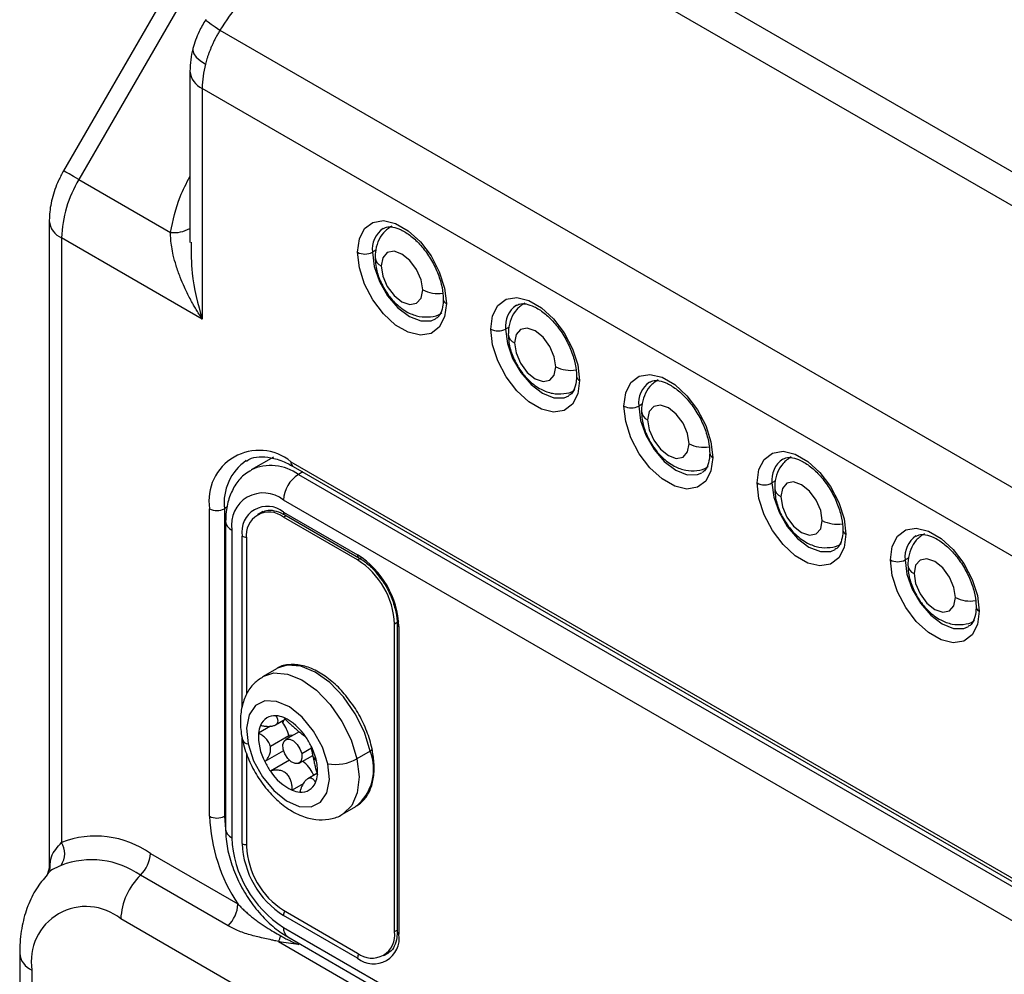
# Model space of a CAD drawing. Header units: millimetres. Extents: x 0 to 838, y 0 to 648.
# Tile 48 of 59: x 660 to 707, y 469 to 515. Entities that reach past the tile are written whole.
import ezdxf

# ---------------------------------------------------------------- set-up
doc = ezdxf.new("R2010")
doc.units = ezdxf.units.MM
doc.header["$LTSCALE"] = 3

msp = doc.modelspace()

# ---------------------------------------------------------------- linework, layer by layer
for p, q in [((680.442128, 523.147682), (721.181594, 499.629289)), ((720.76738, 498.235406), (680.027914, 521.753799)), ((667.078024, 517.249671), (661.663811, 507.871978)), ((667.810075, 516.827147), (662.395862, 507.449454)), ((669.135949, 514.581785), (720.002491, 485.217155)), ((667.699162, 512.623457), (667.699162, 504.448584)), ((668.284949, 511.807049), (668.284949, 500.783748)), ((719.196637, 482.416357), (668.284949, 511.807049)), ((662.395862, 507.449454), (666.771308, 504.923562)), ((660.981648, 505.478095), (660.981648, 474.446038)), ((661.567434, 504.661687), (661.567434, 475.78313)), ((668.284949, 500.783748), (661.567434, 504.661687)), ((676.587023, 504.07289), (676.416677, 503.974551)), ((682.950984, 500.399053), (682.780638, 500.300714)), ((689.314945, 496.725217), (689.144599, 496.626878)), ((671.691986, 494.194281), (670.631326, 493.581975)), ((672.52759, 493.971627), (714.953996, 469.479384)), ((672.631163, 493.742705), (715.05757, 469.250462)), ((673.088324, 493.478792), (672.881143, 493.359189)), ((672.881143, 493.359189), (715.30755, 468.866945)), ((695.678906, 493.05138), (695.50856, 492.953041)), ((714.600443, 467.6422), (672.174036, 492.134444)), ((668.638502, 477.028041), (668.638502, 491.725775)), ((669.484632, 491.806031), (669.345609, 491.725775)), ((669.345609, 491.725775), (669.345609, 477.028041)), ((671.13627, 491.564134), (670.924138, 491.441673)), ((671.17946, 491.587401), (671.13627, 491.564134)), ((672.174036, 491.562865), (675.70957, 489.521845)), ((672.29831, 491.389645), (672.174036, 491.317903)), ((675.70957, 489.276883), (672.174036, 491.317903)), ((672.23618, 491.425512), (675.771714, 489.384491)), ((669.406269, 491.113469), (669.406269, 476.415735)), ((669.699162, 490.705265), (669.699162, 476.00753)), ((670.194137, 482.281152), (670.194137, 490.419522)), ((670.406269, 490.297061), (670.406269, 482.869726)), ((675.70957, 489.276883), (675.921702, 489.399344)), ((702.042868, 489.377544), (701.872521, 489.279205)), ((677.689469, 486.337482), (677.477337, 486.21502)), ((677.477337, 471.517286), (677.477337, 486.21502)), ((677.601601, 486.21502), (677.601601, 471.517286)), ((677.689469, 486.092559), (677.689469, 471.394825)), ((671.829826, 484.075698), (671.193429, 483.708314)), ((671.874128, 484.100108), (671.829826, 484.075698)), ((671.553892, 481.335048), (670.980956, 481.004299)), ((671.793325, 481.398556), (672.25741, 481.666466)), ((672.426564, 480.875615), (671.54268, 480.36536)), ((672.917624, 481.066463), (672.273327, 480.694517)), ((672.602843, 480.884743), (672.41942, 480.906958)), ((670.194137, 475.721788), (670.194137, 480.764796)), ((670.406269, 480.045191), (670.406269, 475.599326)), ((672.177217, 480.161935), (671.274727, 479.640939)), ((672.923274, 479.568654), (673.565392, 479.939341)), ((673.040415, 480.021439), (673.511261, 480.293253)), ((673.58321, 479.856991), (673.746521, 479.670211)), ((676.314342, 480.140777), (675.677946, 479.773394)), ((672.457588, 479.70755), (671.545597, 479.181069)), ((673.772116, 479.077543), (673.330806, 478.82278)), ((673.110033, 478.577844), (672.587762, 478.276343)), ((674.993121, 477.126343), (675.629517, 477.493727)), ((669.406269, 477.063059), (669.345609, 477.028041)), ((669.345609, 477.028041), (669.411168, 476.207614)), ((665.810075, 475.254597), (669.99303, 472.839829)), ((660.985419, 474.604996), (660.882367, 474.237276)), ((660.999743, 474.447478), (661.01975, 474.592668)), ((669.521626, 471.797851), (665.338671, 474.212619)), ((672.174036, 472.537464), (675.70957, 470.496444)), ((720.257297, 439.880543), (664.395862, 472.128663)), ((675.70957, 470.251482), (672.174036, 472.292502)), ((672.174036, 471.720923), (714.600443, 447.22868)), ((677.477337, 471.517286), (677.601601, 471.589022)), ((671.938671, 471.04019), (715.542915, 445.867995)), ((672.381184, 471.263079), (714.80759, 446.770835)), ((672.941894, 470.939387), (672.881143, 470.904316)), ((659.567434, 470.495051), (659.567434, 420.182186)), ((676.959469, 470.372674), (677.171601, 470.495135)), ((660.153221, 469.678643), (660.153221, 420.455719))]:
    msp.add_line(p, q)
at = {"flags": 128}
for points in [[(668.480396, 515.08346), (668.454333, 515.08673), (668.480918, 515.054274), (668.566388, 514.984461), (668.707704, 514.879773), (668.899836, 514.743937), (669.135949, 514.581785)], [(667.840697, 513.703445), (667.833081, 513.61637), (667.881266, 513.463458), (668.002327, 513.300616), (668.191611, 513.134104), (668.441844, 512.970319)], [(662.395862, 507.449454), (662.139177, 507.597631), (661.930786, 507.717922), (661.778697, 507.805704), (661.688755, 507.857603), (661.663811, 507.871978)], [(675.70957, 503.974551), (675.795498, 504.615084), (676.046322, 505.104514), (676.441721, 505.40319), (676.949662, 505.486916), (677.528995, 505.348908), (678.132786, 505.000347), (678.712119, 504.469471), (679.22006, 503.799289), (679.615459, 503.044095), (679.866282, 502.26507), (679.952211, 501.525327)], [(679.952211, 501.525327), (679.866282, 500.884794), (679.615459, 500.395364), (679.22006, 500.096687), (678.712119, 500.012962), (678.132786, 500.150969), (677.528995, 500.49953), (676.949662, 501.030406), (676.441721, 501.700588), (676.046322, 502.455782), (675.795498, 503.234807), (675.70957, 503.974551)], [(676.416677, 503.974551), (676.503198, 503.293791), (676.75429, 502.579774), (677.145377, 501.902393), (677.638174, 501.327955), (678.184444, 500.912689), (678.730714, 500.697245), (679.223511, 500.702711), (679.43572, 500.789716)], [(678.82084, 502.178453), (678.745485, 502.659422), (678.53089, 503.154172), (678.209728, 503.58738), (677.83089, 503.893096), (677.452053, 504.024776), (677.13089, 503.962374), (676.916296, 503.71539), (676.840941, 503.321424)], [(676.840941, 503.321424), (676.916296, 502.840455), (677.13089, 502.345706), (677.452053, 501.912497), (677.83089, 501.606782), (678.209728, 501.475101), (678.53089, 501.537503), (678.745485, 501.784488), (678.82084, 502.178453)], [(682.073531, 500.300714), (682.15946, 500.941247), (682.410283, 501.430677), (682.805682, 501.729354), (683.313623, 501.813079), (683.892956, 501.675072), (684.496747, 501.326511), (685.07608, 500.795635), (685.584021, 500.125453), (685.97942, 499.370259), (686.230243, 498.591234), (686.316172, 497.85149)], [(686.316172, 497.85149), (686.230243, 497.210957), (685.97942, 496.721527), (685.584021, 496.422851), (685.07608, 496.339125), (684.496747, 496.477133), (683.892956, 496.825694), (683.313623, 497.35657), (682.805682, 498.026752), (682.410283, 498.781946), (682.15946, 499.560971), (682.073531, 500.300714)], [(682.780638, 500.300714), (682.867159, 499.619955), (683.118251, 498.905938), (683.509338, 498.228557), (684.002135, 497.654118), (684.548405, 497.238852), (685.094675, 497.023408), (685.587472, 497.028875), (685.799681, 497.115879)], [(685.184801, 498.504617), (685.109446, 498.985586), (684.894851, 499.480335), (684.573689, 499.913544), (684.194851, 500.219259), (683.816014, 500.35094), (683.494851, 500.288538), (683.280257, 500.041553), (683.204902, 499.647588)], [(683.204902, 499.647588), (683.280257, 499.166619), (683.494851, 498.671869), (683.816014, 498.238661), (684.194851, 497.932945), (684.573689, 497.801265), (684.894851, 497.863667), (685.109446, 498.110651), (685.184801, 498.504617)], [(688.437492, 496.626878), (688.523421, 497.267411), (688.774244, 497.756841), (689.169643, 498.055517), (689.677584, 498.139243), (690.256917, 498.001235), (690.860708, 497.652674), (691.440041, 497.121798), (691.947982, 496.451616), (692.343381, 495.696422), (692.594204, 494.917397), (692.680133, 494.177654)], [(692.680133, 494.177654), (692.594204, 493.537121), (692.343381, 493.047691), (691.947982, 492.749014), (691.440041, 492.665289), (690.860708, 492.803296), (690.256917, 493.151857), (689.677584, 493.682733), (689.169643, 494.352915), (688.774244, 495.108109), (688.523421, 495.887134), (688.437492, 496.626878)], [(689.144599, 496.626878), (689.23112, 495.946118), (689.482212, 495.232101), (689.873299, 494.55472), (690.366096, 493.980282), (690.912366, 493.565016), (691.458636, 493.349572), (691.951433, 493.355038), (692.163642, 493.442043)], [(691.548762, 494.83078), (691.473407, 495.311749), (691.258813, 495.806498), (690.93765, 496.239707), (690.558813, 496.545423), (690.179975, 496.677103), (689.858813, 496.614701), (689.644218, 496.367717), (689.568863, 495.973751)], [(689.568863, 495.973751), (689.644218, 495.492782), (689.858813, 494.998033), (690.179975, 494.564824), (690.558813, 494.259109), (690.93765, 494.127428), (691.258813, 494.18983), (691.473407, 494.436815), (691.548762, 494.83078)], [(694.801453, 492.953041), (694.887382, 493.593574), (695.138205, 494.083004), (695.533604, 494.381681), (696.041545, 494.465406), (696.620878, 494.327399), (697.224669, 493.978838), (697.804002, 493.447962), (698.311943, 492.77778), (698.707342, 492.022586), (698.958166, 491.243561), (699.044094, 490.503817)], [(699.044094, 490.503817), (698.958166, 489.863284), (698.707342, 489.373854), (698.311943, 489.075178), (697.804002, 488.991452), (697.224669, 489.12946), (696.620878, 489.478021), (696.041545, 490.008897), (695.533604, 490.679079), (695.138205, 491.434273), (694.887382, 492.213298), (694.801453, 492.953041)], [(695.50856, 492.953041), (695.595081, 492.272282), (695.846173, 491.558265), (696.23726, 490.880884), (696.730057, 490.306445), (697.276327, 489.891179), (697.822597, 489.675735), (698.315394, 489.681202), (698.527603, 489.768206)], [(697.912723, 491.156944), (697.837368, 491.637913), (697.622774, 492.132662), (697.301611, 492.565871), (696.922774, 492.871586), (696.543936, 493.003267), (696.222774, 492.940865), (696.008179, 492.69388), (695.932824, 492.299915)], [(695.932824, 492.299915), (696.008179, 491.818946), (696.222774, 491.324196), (696.543936, 490.890988), (696.922774, 490.585272), (697.301611, 490.453592), (697.622774, 490.515994), (697.837368, 490.762978), (697.912723, 491.156944)], [(701.165414, 489.279205), (701.251343, 489.919738), (701.502166, 490.409168), (701.897565, 490.707844), (702.405506, 490.79157), (702.984839, 490.653562), (703.58863, 490.305001), (704.167963, 489.774125), (704.675904, 489.103943), (705.071303, 488.348749), (705.322127, 487.569724), (705.408055, 486.829981)], [(705.408055, 486.829981), (705.322127, 486.189448), (705.071303, 485.700018), (704.675904, 485.401341), (704.167963, 485.317616), (703.58863, 485.455623), (702.984839, 485.804184), (702.405506, 486.33506), (701.897565, 487.005242), (701.502166, 487.760436), (701.251343, 488.539461), (701.165414, 489.279205)], [(701.872521, 489.279205), (701.959042, 488.598445), (702.210134, 487.884428), (702.601221, 487.207047), (703.094018, 486.632609), (703.640288, 486.217343), (704.186558, 486.001899), (704.679355, 486.007365), (704.891564, 486.09437)], [(704.276684, 487.483107), (704.201329, 487.964076), (703.986735, 488.458825), (703.665572, 488.892034), (703.286735, 489.19775), (702.907897, 489.32943), (702.586735, 489.267028), (702.372141, 489.020044), (702.296785, 488.626078)], [(702.296785, 488.626078), (702.372141, 488.145109), (702.586735, 487.65036), (702.907897, 487.217151), (703.286735, 486.911436), (703.665572, 486.779755), (703.986735, 486.842157), (704.201329, 487.089142), (704.276684, 487.483107)], [(676.314342, 480.140777), (676.036171, 481.044954), (675.600816, 481.931396), (675.037945, 482.739693), (674.385918, 483.414761), (673.689169, 483.910596), (672.99518, 484.193407), (672.351245, 484.243922), (671.874128, 484.100108)], [(671.184267, 483.702974), (671.714849, 483.876538), (672.358783, 483.826024), (673.052773, 483.543213), (673.749522, 483.047378), (674.401549, 482.372309), (674.96442, 481.564012), (675.399775, 480.677571), (675.677946, 479.773394)], [(674.290662, 479.534646), (674.030208, 480.334018), (673.608824, 481.101586), (673.067758, 481.762217), (672.459973, 482.251243), (671.844964, 482.520795), (671.282931, 482.544487), (670.828891, 482.32), (670.527288, 481.869308), (670.407645, 481.236529), (670.481674, 480.483603)], [(672.15538, 481.607566), (672.148158, 481.552644), (672.142694, 481.492531)], [(672.426564, 480.875615), (672.440836, 480.797986), (672.441764, 480.791754)], [(670.481674, 480.483603), (670.742128, 479.684231), (671.163512, 478.916663), (671.704578, 478.256032), (672.312363, 477.767006), (672.927373, 477.497454), (673.489405, 477.473762), (673.943445, 477.698249), (674.245048, 478.148941), (674.364691, 478.78172), (674.290662, 479.534646)], [(672.156186, 480.241732), (672.14176, 480.456478), (672.196839, 480.621761), (672.313037, 480.71242), (672.472664, 480.714652), (672.651417, 480.628117), (672.822084, 480.46599), (672.958682, 480.252953), (673.040415, 480.021439)], [(673.040415, 480.021439), (673.05484, 479.806694), (672.999761, 479.64141), (672.883563, 479.550751), (672.723937, 479.548519), (672.545183, 479.635054), (672.374517, 479.797181), (672.237919, 480.010218), (672.156186, 480.241732)], [(676.314342, 480.140777), (676.351806, 480.165645), (676.379989, 480.191511), (676.397807, 480.217381), (676.404576, 480.24226), (676.40357, 480.25475)], [(675.677946, 479.773394), (675.779976, 478.9131), (675.698911, 478.155317), (675.440277, 477.551686), (675.021699, 477.143345), (675.002283, 477.131683)], [(673.588486, 479.037936), (673.643085, 479.014631), (673.654971, 479.009916)], [(677.171601, 470.495135), (677.171702, 470.495194), (677.207473, 470.517068)]]:
    msp.add_lwpolyline(points, dxfattribs=at)
for centre, radius, start, end in [((673.000666, 511.763238), 4.71592, 165.1695883, 179.4677051), ((668.700131, 512.723335), 1.00596, 185.7099106, 245.6240246), ((667.335295, 504.464653), 5.771225, 148.8562722, 178.0435014), ((661.937979, 505.545894), 0.95871, 184.0371808, 247.2628897), ((666.940807, 506.461107), 1.546859, 263.7091265, 299.3573499), ((677.623108, 504.118304), 1.214965, 124.601716, 186.7950977), ((676.063124, 504.656906), 0.768511, 242.6096722, 297.3903278), ((677.026216, 503.76353), 0.479358, 184.0385653, 247.2627506), ((679.526381, 503.543852), 1.536913, 242.6732915, 279.4963239), ((680.056609, 501.755111), 0.252388, 186.3717738, 245.5660819), ((683.987069, 500.444468), 1.214965, 124.601716, 186.7950977), ((682.427085, 500.98307), 0.768511, 242.6096722, 297.3903278), ((683.390177, 500.089694), 0.479358, 184.0385653, 247.2627507), ((685.890342, 499.870016), 1.536913, 242.6732915, 279.4963239), ((686.420571, 498.081274), 0.252388, 186.3717738, 245.5660819), ((690.35103, 496.770631), 1.214965, 124.601716, 186.7950977), ((688.791046, 497.309233), 0.768511, 242.6096722, 297.3903278), ((689.754138, 496.415857), 0.479358, 184.0385653, 247.2627506), ((671.009411, 492.110375), 2.401901, 50.7967148, 189.214037), ((692.254303, 496.196179), 1.536913, 242.6732915, 279.4963239), ((671.789742, 491.997384), 2.459179, 124.5500738, 186.3410894), ((672.772591, 493.944584), 0.246489, 173.7011524, 234.9866672), ((692.784532, 494.407438), 0.252388, 186.3717738, 245.5660819), ((696.714991, 493.096795), 1.214965, 124.601716, 186.7950977), ((671.569769, 491.576192), 2.213318, 53.6659351, 115.4112791), ((673.709252, 492.064583), 1.536805, 122.6054783, 177.3945215), ((695.155007, 493.635397), 0.768511, 242.6096722, 297.3903278), ((696.118099, 492.742021), 0.479358, 184.0385653, 247.2627507), ((671.207923, 490.95001), 1.528482, 50.7967148, 189.214037), ((668.992056, 492.408131), 0.768511, 242.6096722, 297.3903278), ((671.401145, 490.615318), 1.222786, 50.7967148, 189.214037), ((671.483955, 490.471879), 1.091773, 50.7967148, 189.214037), ((672.321037, 491.546639), 0.147893, 173.7011524, 234.9866672), ((698.618264, 492.522343), 1.536913, 242.6732915, 279.4963239), ((669.884443, 491.147377), 0.479366, 184.0420363, 247.2624021), ((699.148493, 490.733601), 0.252388, 186.3717738, 245.5660819), ((670.400487, 490.813416), 0.444671, 242.3512514, 270.8883521), ((703.078952, 489.422958), 1.214965, 124.601716, 186.7950977), ((675.859901, 489.507088), 0.151053, 174.3936284, 234.1413687), ((673.390864, 485.896949), 4.303053, 2.6054785, 57.3945217), ((673.639297, 486.040368), 3.842012, 2.6054785, 57.3945217), ((701.518968, 489.96156), 0.768511, 242.6096722, 297.3903278), ((702.48206, 489.068184), 0.479358, 184.0385653, 247.2627507), ((704.982225, 488.848506), 1.536913, 242.6732915, 279.4963239), ((705.512454, 487.059765), 0.252388, 186.3717738, 245.5660819), ((677.752059, 486.230371), 0.151359, 186.281261, 245.5740351), ((671.74808, 481.112278), 0.723813, 84.1760707, 158.825925), ((671.71798, 480.642892), 1.193961, 66.9959752, 85.0247278), ((671.112749, 479.454655), 2.525931, 33.184224, 64.8918078), ((672.233256, 480.888038), 1.257685, 157.2834555, 174.6959536), ((670.82535, 480.523441), 1.635399, 36.3396518, 39.6403231), ((670.818396, 480.509396), 1.64934, 12.828868, 36.5895042), ((673.581922, 480.851414), 2.605455, 176.6360228, 207.6838551), ((670.397487, 478.861002), 3.451079, 26.0638312, 34.9335629), ((670.502401, 480.795833), 0.312917, 201.460788, 266.2021728), ((670.703151, 478.996248), 3.117103, 12.4868093, 26.2992603), ((674.160758, 479.285824), 2.317081, 309.337187, 21.6526247), ((674.374849, 481.157247), 3.451079, 206.0638312, 214.9335629), ((672.160515, 478.403742), 1.562467, 23.9470664, 53.6769562), ((671.690102, 479.19998), 2.109497, 354.9406922, 12.8801136), ((674.644392, 481.629134), 2.124148, 260.413993, 299.1155852), ((673.659587, 480.563594), 2.525931, 213.184224, 244.8918078), ((672.070659, 478.34077), 1.670281, 22.6853946, 24.6701864), ((672.53908, 479.130212), 1.257685, 337.2834555, 354.6959536), ((673.024256, 478.905971), 0.723813, 264.1760707, 338.825925), ((673.054357, 479.375357), 1.193961, 246.9959752, 265.0247278), ((676.745148, 477.336704), 8.11252, 182.1805029, 213.6634087), ((668.992056, 477.710396), 0.768511, 242.6096722, 297.3903278), ((663.191233, 471.525147), 4.557098, 54.9232395, 110.8745404), ((669.906726, 476.465641), 0.502939, 185.6947993, 245.6253417), ((660.683761, 475.248507), 1.032812, 326.9147086, 31.1739758), ((675.072419, 476.252043), 5.378817, 182.6054785, 237.3945217), ((674.492742, 475.917398), 4.303053, 182.6054785, 237.3945217), ((670.397626, 476.103847), 0.432871, 241.9597609, 271.1440967), ((664.247839, 475.333749), 1.56424, 314.2152254, 357.0995386), ((674.24431, 475.773979), 3.842012, 182.6054785, 237.3945217), ((662.999501, 470.881446), 4.070434, 54.9232395, 110.8745404), ((667.520333, 471.970359), 3.128479, 134.2152254, 177.0995386), ((668.430795, 472.918981), 1.56424, 314.2152254, 357.0995386), ((662.739667, 470.098206), 2.620255, 50.7967148, 189.214037), ((672.606626, 472.277724), 0.432842, 148.8562722, 178.0435014), ((672.664038, 471.666837), 0.492978, 173.7011525, 234.9866671), ((676.399651, 471.342468), 1.091773, 230.7967148, 9.214037), ((676.482461, 471.199028), 1.222786, 230.7967148, 9.214037), ((677.751738, 471.532258), 0.150882, 185.6947993, 245.6253417), ((670.139279, 471.844294), 1.970887, 335.921311, 344.4992103), ((660.523782, 470.562867), 0.958732, 184.0421698, 247.2623887), ((676.153835, 470.233266), 0.444638, 149.1106, 177.6521025)]:
    msp.add_arc(centre, radius, start, end)
for points, knots in [([(678.053013, 521.541105), (677.345036, 521.433494), (676.578882, 521.198428), (674.996018, 520.457005), (674.180106, 519.95045), (672.585743, 518.706129), (671.808309, 517.969159), (670.37139, 516.353793), (669.712459, 515.476651), (669.135949, 514.581785)], [0, 0, 0, 0, 0.25, 0.25, 0.5, 0.5, 0.75, 0.75, 1, 1, 1, 1]), ([(668.454834, 515.087717), (668.341808, 514.899867), (668.076942, 514.45966), (667.926789, 513.979028), (667.840711, 513.703497)], [0, 0, 0, 0, 0.426730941, 1, 1, 1, 1]), ([(669.135949, 514.581785), (669.103128, 514.526979), (669.038438, 514.418955), (668.948939, 514.256244), (668.86656, 514.096708), (668.791461, 513.940575), (668.723255, 513.788315), (668.661671, 513.640264), (668.606394, 513.496723), (668.557076, 513.357938), (668.513481, 513.224118), (668.474927, 513.095393), (668.452724, 513.011452), (668.441844, 512.970319)], [0, 0, 0, 0, 0.106299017, 0.209518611, 0.30965916, 0.406721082, 0.500704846, 0.59161097, 0.679440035, 0.764192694, 0.845869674, 0.9244718, 1, 1, 1, 1]), ([(667.840335, 513.702047), (667.800406, 513.526384), (667.718705, 513.166947), (667.705774, 512.807326), (667.699162, 512.623457)], [0, 0, 0, 0, 0.4887170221, 1, 1, 1, 1]), ([(661.663811, 507.871978), (661.580239, 507.717088), (661.348799, 507.288141), (661.095594, 506.55146), (660.988873, 505.899988), (660.98287, 505.549479), (660.981648, 505.478095)], [0, 0, 0, 0, 0.2051825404, 0.5682237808, 0.9120646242, 1, 1, 1, 1]), ([(666.771308, 504.923562), (666.89345, 505.501084), (667.088564, 506.423638), (667.53296, 507.275285), (667.699162, 507.593798)], [0, 0, 0, 0, 0.626003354, 1, 1, 1, 1]), ([(668.284949, 500.783748), (668.232298, 500.865019), (668.132612, 501.018893), (667.998241, 501.240363), (667.88377, 501.437255), (667.788121, 501.608973), (667.636454, 501.891896), (667.446881, 502.278051), (667.224218, 502.803046), (667.043177, 503.317693), (666.911017, 503.801643), (666.829323, 504.220151), (666.782193, 504.581053), (666.774845, 504.812268), (666.771308, 504.923562)], [0, 0, 0, 0, 0.063709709, 0.120624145, 0.170743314, 0.214067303, 0.25059633, 0.383311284, 0.499589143, 0.631389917, 0.7498916, 0.839374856, 0.92268385, 1, 1, 1, 1]), ([(677.342034, 505.228461), (677.201941, 505.131869), (676.918022, 504.936108), (676.661812, 504.475799), (676.558254, 504.063177), (676.550446, 503.807997), (676.548048, 503.729628)], [0, 0, 0, 0, 0.283937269, 0.575445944, 0.869615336, 1, 1, 1, 1]), ([(676.942, 505.105092), (676.986454, 505.133029), (677.095416, 505.201506), (677.375001, 505.200302), (677.789142, 505.070802), (678.260938, 504.772872), (678.738456, 504.318041), (679.16703, 503.745849), (679.50888, 503.10116), (679.728387, 502.454401), (679.800816, 501.997527), (679.804886, 501.776998), (679.805764, 501.729429)], [0, 0, 0, 0, 0.075699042, 0.185546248, 0.291646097, 0.405031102, 0.518455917, 0.632984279, 0.74821163, 0.863222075, 0.970496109, 1, 1, 1, 1]), ([(667.762189, 504.451209), (667.761478, 503.956611), (667.759653, 502.687214), (668.085849, 501.505208), (668.284949, 500.783748)], [0, 0, 0, 0, 0.389631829, 1, 1, 1, 1]), ([(676.548048, 503.729628), (676.554538, 503.598973), (676.571785, 503.25174), (676.740742, 502.676342), (677.072293, 502.045236), (677.536078, 501.489979), (678.073031, 501.094946), (678.644165, 500.881997), (679.185892, 500.873896), (679.572356, 500.953437), (679.72037, 501.076522), (679.733961, 501.087824)], [0, 0, 0, 0, 0.081586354, 0.216825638, 0.353456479, 0.492908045, 0.638730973, 0.76216606, 0.876764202, 0.988684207, 1, 1, 1, 1]), ([(679.805764, 501.729429), (679.802594, 501.640424), (679.793372, 501.381469), (679.689036, 501.055129), (679.560821, 500.858905), (679.4573, 500.815686), (679.426887, 500.802989)], [0, 0, 0, 0, 0.177278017, 0.515780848, 0.857743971, 1, 1, 1, 1]), ([(683.705995, 501.554625), (683.565902, 501.458032), (683.281983, 501.262271), (683.025773, 500.801963), (682.922215, 500.389341), (682.914407, 500.13416), (682.912009, 500.055792)], [0, 0, 0, 0, 0.283937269, 0.575445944, 0.869615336, 1, 1, 1, 1]), ([(683.305961, 501.431256), (683.350415, 501.459193), (683.459377, 501.52767), (683.738962, 501.526466), (684.153103, 501.396966), (684.624899, 501.099035), (685.102417, 500.644204), (685.530991, 500.072013), (685.872841, 499.427323), (686.092349, 498.780564), (686.164777, 498.32369), (686.168847, 498.103162), (686.169725, 498.055592)], [0, 0, 0, 0, 0.0756990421, 0.1855462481, 0.2916460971, 0.4050311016, 0.5184559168, 0.6329842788, 0.7482116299, 0.8632220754, 0.9704961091, 1, 1, 1, 1]), ([(682.912009, 500.055792), (682.918499, 499.925137), (682.935747, 499.577904), (683.104703, 499.002505), (683.436254, 498.371399), (683.900039, 497.816143), (684.436992, 497.421109), (685.008126, 497.208161), (685.549853, 497.20006), (685.936317, 497.2796), (686.084331, 497.402686), (686.097922, 497.413988)], [0, 0, 0, 0, 0.081586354, 0.216825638, 0.353456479, 0.492908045, 0.638730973, 0.76216606, 0.876764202, 0.988684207, 1, 1, 1, 1]), ([(686.169725, 498.055592), (686.166555, 497.966587), (686.157333, 497.707632), (686.052997, 497.381292), (685.924782, 497.185068), (685.821261, 497.14185), (685.790848, 497.129153)], [0, 0, 0, 0, 0.177278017, 0.515780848, 0.857743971, 1, 1, 1, 1]), ([(690.069956, 497.880788), (689.929863, 497.784196), (689.645944, 497.588435), (689.389734, 497.128126), (689.286176, 496.715504), (689.278368, 496.460324), (689.27597, 496.381955)], [0, 0, 0, 0, 0.283937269, 0.575445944, 0.869615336, 1, 1, 1, 1]), ([(689.669922, 497.757419), (689.714377, 497.785356), (689.823338, 497.853833), (690.102923, 497.852629), (690.517064, 497.723129), (690.98886, 497.425199), (691.466378, 496.970368), (691.894952, 496.398176), (692.236802, 495.753487), (692.45631, 495.106728), (692.528738, 494.649854), (692.532808, 494.429325), (692.533686, 494.381756)], [0, 0, 0, 0, 0.075699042, 0.185546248, 0.291646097, 0.405031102, 0.518455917, 0.632984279, 0.74821163, 0.863222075, 0.970496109, 1, 1, 1, 1]), ([(689.27597, 496.381955), (689.28246, 496.2513), (689.299708, 495.904067), (689.468664, 495.328669), (689.800215, 494.697563), (690.264, 494.142306), (690.800953, 493.747273), (691.372087, 493.534324), (691.913814, 493.526223), (692.300278, 493.605764), (692.448292, 493.728849), (692.461883, 493.740151)], [0, 0, 0, 0, 0.081586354, 0.216825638, 0.353456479, 0.492908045, 0.638730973, 0.76216606, 0.876764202, 0.988684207, 1, 1, 1, 1]), ([(670.402704, 494.001078), (670.480751, 494.049241), (670.689423, 494.178015), (671.125025, 494.226986), (671.711579, 494.154961), (672.23065, 493.963588), (672.54715, 493.789038), (672.631163, 493.742705)], [0, 0, 0, 0, 0.151494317, 0.405045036, 0.648029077, 0.906571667, 1, 1, 1, 1]), ([(692.533686, 494.381756), (692.530516, 494.292751), (692.521294, 494.033796), (692.416958, 493.707456), (692.288743, 493.511232), (692.185222, 493.468013), (692.154809, 493.455316)], [0, 0, 0, 0, 0.177278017, 0.515780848, 0.857743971, 1, 1, 1, 1]), ([(696.433917, 494.206952), (696.293825, 494.110359), (696.009905, 493.914598), (695.753695, 493.45429), (695.650137, 493.041668), (695.642329, 492.786487), (695.639931, 492.708119)], [0, 0, 0, 0, 0.283937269, 0.575445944, 0.869615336, 1, 1, 1, 1]), ([(696.033883, 494.083583), (696.078338, 494.11152), (696.187299, 494.179997), (696.466884, 494.178793), (696.881025, 494.049293), (697.352821, 493.751362), (697.830339, 493.296531), (698.258913, 492.72434), (698.600763, 492.07965), (698.820271, 491.432891), (698.892699, 490.976017), (698.896769, 490.755489), (698.897647, 490.707919)], [0, 0, 0, 0, 0.075699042, 0.185546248, 0.291646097, 0.405031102, 0.518455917, 0.632984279, 0.74821163, 0.863222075, 0.970496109, 1, 1, 1, 1]), ([(670.631675, 493.550381), (670.53181, 493.498177), (670.235121, 493.343082), (669.872411, 492.901358), (669.565236, 492.290465), (669.425121, 491.678731), (669.411463, 491.269208), (669.406269, 491.113469)], [0, 0, 0, 0, 0.1208289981, 0.3589718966, 0.5969904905, 0.8467374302, 1, 1, 1, 1]), ([(695.639931, 492.708119), (695.646421, 492.577464), (695.663669, 492.230231), (695.832625, 491.654832), (696.164176, 491.023726), (696.627961, 490.46847), (697.164914, 490.073436), (697.736048, 489.860488), (698.277775, 489.852387), (698.664239, 489.931927), (698.812253, 490.055013), (698.825844, 490.066315)], [0, 0, 0, 0, 0.081586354, 0.216825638, 0.353456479, 0.492908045, 0.638730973, 0.76216606, 0.876764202, 0.988684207, 1, 1, 1, 1]), ([(671.117493, 491.535988), (671.191832, 491.579199), (671.351874, 491.672227), (671.710783, 491.654185), (672.031844, 491.540142), (672.209716, 491.440358), (672.23618, 491.425512)], [0, 0, 0, 0, 0.287560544, 0.61907923, 0.94332424, 1, 1, 1, 1]), ([(698.897647, 490.707919), (698.894477, 490.618914), (698.885255, 490.359959), (698.780919, 490.033619), (698.652704, 489.837395), (698.549183, 489.794177), (698.51877, 489.78148)], [0, 0, 0, 0, 0.177278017, 0.515780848, 0.857743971, 1, 1, 1, 1]), ([(702.797878, 490.533115), (702.657786, 490.436523), (702.373866, 490.240762), (702.117656, 489.780453), (702.014098, 489.367831), (702.00629, 489.112651), (702.003892, 489.034282)], [0, 0, 0, 0, 0.283937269, 0.575445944, 0.869615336, 1, 1, 1, 1]), ([(702.397844, 490.409746), (702.442299, 490.437683), (702.55126, 490.50616), (702.830846, 490.504956), (703.244986, 490.375456), (703.716782, 490.077526), (704.1943, 489.622695), (704.622874, 489.050503), (704.964724, 488.405814), (705.184232, 487.759055), (705.25666, 487.302181), (705.26073, 487.081652), (705.261608, 487.034083)], [0, 0, 0, 0, 0.075699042, 0.185546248, 0.291646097, 0.405031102, 0.518455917, 0.632984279, 0.74821163, 0.863222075, 0.970496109, 1, 1, 1, 1]), ([(675.771714, 489.384491), (675.855172, 489.331853), (676.100289, 489.177251), (676.464908, 488.85624), (676.700168, 488.534585), (676.796391, 488.403025)], [0, 0, 0, 0, 0.2337736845, 0.6866045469, 1, 1, 1, 1]), ([(702.003892, 489.034282), (702.010382, 488.903627), (702.02763, 488.556394), (702.196586, 487.980996), (702.528137, 487.34989), (702.991922, 486.794633), (703.528875, 486.3996), (704.100009, 486.186651), (704.641736, 486.17855), (705.0282, 486.258091), (705.176214, 486.381176), (705.189805, 486.392478)], [0, 0, 0, 0, 0.081586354, 0.216825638, 0.353456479, 0.492908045, 0.638730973, 0.76216606, 0.876764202, 0.988684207, 1, 1, 1, 1]), ([(676.796391, 488.403025), (676.842264, 488.345898), (677.035209, 488.105615), (677.292623, 487.595618), (677.522706, 486.951191), (677.596556, 486.487943), (677.600731, 486.262081), (677.601601, 486.21502)], [0, 0, 0, 0, 0.089203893, 0.375202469, 0.660951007, 0.929355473, 1, 1, 1, 1]), ([(705.261608, 487.034083), (705.258439, 486.945078), (705.249216, 486.686123), (705.14488, 486.359783), (705.016665, 486.163559), (704.913144, 486.12034), (704.882732, 486.107643)], [0, 0, 0, 0, 0.177278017, 0.515780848, 0.857743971, 1, 1, 1, 1]), ([(675.269557, 482.620429), (675.184881, 482.735681), (674.925923, 483.088145), (674.41047, 483.559741), (673.764907, 483.997184), (673.098892, 484.257698), (672.470755, 484.295815), (672.046866, 484.22911), (671.888165, 484.104684), (671.882439, 484.100195)], [0, 0, 0, 0, 0.087745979, 0.268345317, 0.449972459, 0.632943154, 0.815750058, 0.993352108, 1, 1, 1, 1]), ([(671.187284, 483.687128), (671.038593, 483.590206), (670.716129, 483.380013), (670.379862, 482.875334), (670.160061, 482.262836), (670.088459, 481.557111), (670.142167, 481.012733), (670.204322, 480.714277), (670.211217, 480.681166)], [0, 0, 0, 0, 0.162859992, 0.353191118, 0.546989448, 0.75371414, 0.972676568, 1, 1, 1, 1]), ([(676.403558, 480.254807), (676.369142, 480.397015), (676.269508, 480.808706), (675.993671, 481.495162), (675.637769, 482.160782), (675.36281, 482.50402), (675.269557, 482.620429)], [0, 0, 0, 0, 0.1735481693, 0.5024190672, 0.8312449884, 1, 1, 1, 1]), ([(671.073134, 481.373721), (671.104009, 481.366386), (671.164284, 481.352068), (671.251976, 481.33771), (671.334649, 481.328629), (671.412478, 481.324719), (671.494918, 481.325378), (671.580175, 481.332458), (671.69331, 481.353584), (671.810864, 481.398353), (671.89295, 481.480672), (671.91504, 481.569759), (671.902684, 481.657437), (671.874194, 481.739744), (671.839521, 481.800713), (671.821527, 481.832355)], [0, 0, 0, 0, 0.05439418, 0.106189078, 0.155783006, 0.203595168, 0.250076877, 0.313287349, 0.374999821, 0.499165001, 0.62388658, 0.749214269, 0.827587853, 0.910524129, 1, 1, 1, 1]), ([(672.184575, 481.741906), (672.204264, 481.720494), (672.242701, 481.678693), (672.30386, 481.616432), (672.365186, 481.556444), (672.426788, 481.498373), (672.496126, 481.434805), (672.573389, 481.365798), (672.686349, 481.267019), (672.824689, 481.147062), (672.968761, 481.021843), (673.069328, 480.935938), (673.138812, 480.882685), (673.189087, 480.849865), (673.213875, 480.841514), (673.226739, 480.83718)], [0, 0, 0, 0, 0.054394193, 0.106189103, 0.155783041, 0.203595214, 0.250076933, 0.313287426, 0.374999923, 0.49916508, 0.623886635, 0.749214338, 0.827587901, 0.910524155, 1, 1, 1, 1]), ([(671.54268, 480.36536), (671.537202, 480.387568), (671.526232, 480.432034), (671.500513, 480.497493), (671.463422, 480.571397), (671.411203, 480.652646), (671.319713, 480.762043), (671.180233, 480.888024), (671.049549, 480.964276), (670.980956, 481.004299)], [0, 0, 0, 0, 0.082340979, 0.164874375, 0.249630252, 0.373514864, 0.500161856, 0.737645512, 1, 1, 1, 1]), ([(670.211217, 480.681166), (670.248079, 480.531215), (670.35247, 480.106559), (670.640691, 479.410243), (671.099933, 478.640446), (671.667518, 477.959319), (672.322229, 477.40193), (673.010602, 477.027847), (673.697222, 476.846127), (674.32931, 476.869014), (674.781711, 476.977867), (674.969871, 477.124606), (674.999266, 477.147529)], [0, 0, 0, 0, 0.065360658, 0.185099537, 0.304595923, 0.424903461, 0.547066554, 0.672496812, 0.781396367, 0.883321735, 0.981772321, 1, 1, 1, 1]), ([(671.274727, 479.640939), (671.295842, 479.660767), (671.337059, 479.699473), (671.390701, 479.763125), (671.436687, 479.82838), (671.475019, 479.895445), (671.510147, 479.972595), (671.538921, 480.06085), (671.555932, 480.161574), (671.559853, 480.263667), (671.548369, 480.331674), (671.54268, 480.36536)], [0, 0, 0, 0, 0.108918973, 0.212619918, 0.311904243, 0.407615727, 0.500663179, 0.627202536, 0.75074303, 0.876535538, 1, 1, 1, 1]), ([(673.497609, 480.37731), (673.496302, 480.368916), (673.49375, 480.352531), (673.494243, 480.320131), (673.497498, 480.283302), (673.503374, 480.241758), (673.512368, 480.19008), (673.52515, 480.125814), (673.542518, 480.044936), (673.56174, 479.956204), (673.576098, 479.889855), (673.58321, 479.856991)], [0, 0, 0, 0, 0.108918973, 0.212619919, 0.311904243, 0.407615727, 0.500663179, 0.627202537, 0.75074303, 0.876535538, 1, 1, 1, 1]), ([(673.58321, 479.856991), (673.58806, 479.834421), (673.597773, 479.789229), (673.613095, 479.717768), (673.631331, 479.632979), (673.652691, 479.533916), (673.685178, 479.390457), (673.729412, 479.209492), (673.77005, 479.081258), (673.79138, 479.01395)], [0, 0, 0, 0, 0.0823409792, 0.1648743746, 0.2496302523, 0.3735148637, 0.5001618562, 0.7376455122, 1, 1, 1, 1]), ([(675.576903, 477.46923), (675.726828, 477.567914), (676.030708, 477.767936), (676.330107, 478.271105), (676.497718, 478.888827), (676.523781, 479.565398), (676.440771, 480.041414), (676.403558, 480.254807)], [0, 0, 0, 0, 0.197920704, 0.401162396, 0.609408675, 0.824901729, 1, 1, 1, 1]), ([(672.587762, 478.276343), (672.587835, 478.309164), (672.587979, 478.373237), (672.580847, 478.466687), (672.568678, 478.555054), (672.55122, 478.638608), (672.52598, 478.727633), (672.490191, 478.820582), (672.423326, 478.945971), (672.311803, 479.081409), (672.136271, 479.188467), (671.963841, 479.232886), (671.810963, 479.237997), (671.677994, 479.223079), (671.590832, 479.195422), (671.545597, 479.181069)], [0, 0, 0, 0, 0.054394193, 0.106189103, 0.155783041, 0.203595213, 0.250076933, 0.313287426, 0.374999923, 0.49916508, 0.623886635, 0.749214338, 0.827587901, 0.910524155, 1, 1, 1, 1]), ([(673.699203, 478.644528), (673.68809, 478.663271), (673.666395, 478.699862), (673.632731, 478.745409), (673.599215, 478.782868), (673.56553, 478.812262), (673.527189, 478.83706), (673.483404, 478.853922), (673.416364, 478.859406), (673.325627, 478.830118), (673.212082, 478.729638), (673.118129, 478.599065), (673.047091, 478.463245), (672.992887, 478.3332), (672.965186, 478.236222), (672.95081, 478.185894)], [0, 0, 0, 0, 0.05439418, 0.106189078, 0.155783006, 0.203595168, 0.250076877, 0.313287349, 0.374999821, 0.499165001, 0.62388658, 0.749214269, 0.827587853, 0.910524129, 1, 1, 1, 1]), ([(669.406269, 476.415735), (669.411414, 476.257498), (669.42591, 475.811675), (669.578626, 475.047379), (669.898161, 474.150153), (670.351353, 473.288876), (670.915429, 472.500668), (671.55854, 471.833415), (672.064165, 471.450538), (672.340491, 471.287141), (672.381184, 471.263079)], [0, 0, 0, 0, 0.082604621, 0.232733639, 0.382295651, 0.531387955, 0.68074497, 0.831225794, 0.975145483, 1, 1, 1, 1]), ([(661.01975, 474.592668), (661.026341, 474.764178), (661.042823, 475.193031), (661.37069, 475.561826), (661.567434, 475.78313)], [0, 0, 0, 0, 0.399927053, 1, 1, 1, 1]), ([(661.549112, 474.684708), (661.260695, 474.558582), (660.969513, 474.431247), (660.885029, 474.23815), (660.884227, 474.236316)], [0, 0, 0, 0, 0.9905025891, 1, 1, 1, 1]), ([(660.886897, 474.233781), (660.704752, 474.019267), (660.324597, 473.571555), (659.928956, 472.742991), (659.658486, 471.795261), (659.572908, 471.025161), (659.568286, 470.577549), (659.567434, 470.495051)], [0, 0, 0, 0, 0.213067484, 0.44469294, 0.685790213, 0.942088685, 1, 1, 1, 1]), ([(669.99303, 472.839829), (670.038529, 472.790667), (670.130888, 472.690871), (670.279062, 472.546617), (670.436402, 472.40381), (670.603177, 472.263266), (670.778859, 472.125007), (671.026621, 471.942437), (671.33801, 471.733912), (671.700002, 471.511562), (671.929433, 471.380068), (672.038478, 471.317571)], [0, 0, 0, 0, 0.077622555, 0.157568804, 0.239797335, 0.324278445, 0.410995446, 0.49994573, 0.683029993, 0.849349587, 1, 1, 1, 1]), ([(671.938671, 471.04019), (671.894341, 471.051291), (671.785191, 471.078624), (671.565958, 471.128968), (671.277621, 471.190702), (670.956172, 471.263272), (670.640873, 471.343189), (670.340435, 471.433687), (670.049452, 471.539827), (669.77489, 471.659041), (669.605791, 471.751721), (669.521626, 471.797851)], [0, 0, 0, 0, 0.050857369, 0.125220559, 0.250348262, 0.380634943, 0.500169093, 0.627915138, 0.753437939, 0.877278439, 1, 1, 1, 1]), ([(677.601601, 471.517286), (677.598227, 471.424239), (677.588388, 471.152947), (677.471434, 470.802659), (677.330199, 470.578991), (677.212008, 470.5319), (677.190377, 470.523282)], [0, 0, 0, 0, 0.189453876, 0.552382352, 0.918080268, 1, 1, 1, 1]), ([(672.038478, 471.317571), (672.090419, 471.288558), (672.206163, 471.223908), (672.398589, 471.124095), (672.627614, 471.012911), (672.792637, 470.942226), (672.881143, 470.904316)], [0, 0, 0, 0, 0.186255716, 0.41504227, 0.686272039, 1, 1, 1, 1])]:
    msp.add_open_spline(points, degree=3, knots=knots)
msp.add_open_spline([(672.881143, 470.904316), (672.566308, 470.948011), (672.251441, 470.991694), (671.938671, 471.04019)], degree=3)

doc.saveas('drawing.dxf')
